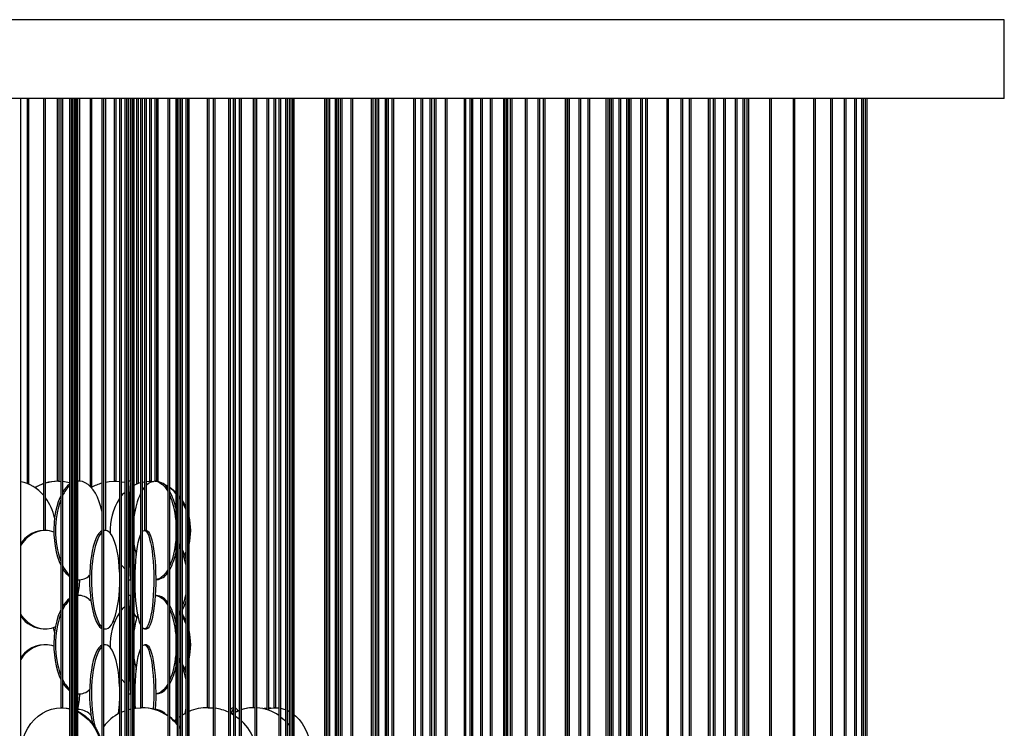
# Model space of a CAD drawing. Header units: millimetres. Extents: x 495 to 2657, y 518 to 2595.
# Tile 45 of 96: x 745 to 995, y 2415 to 2595. Entities that reach past the tile are written whole.
import ezdxf

# ---------------------------------------------------------------- set-up
doc = ezdxf.new("R2010")
doc.units = ezdxf.units.MM

msp = doc.modelspace()

# ---------------------------------------------------------------- linework, layer by layer
at = {"color": 7, "linetype": 'Continuous', "lineweight": 25}
for p, q in [((994.67, 2594.8), (494.67, 2594.8)), ((994.67, 2574.8), (994.67, 2594.8)), ((994.67, 2574.8), (494.67, 2574.8)), ((744.92, 2132.55), (744.92, 2574.8)), ((746.53, 2574.8), (746.53, 2476.98)), ((747.03, 2476.77), (747.03, 2574.8)), ((750.73, 2574.8), (750.73, 2465.05)), ((751.23, 2465.05), (751.23, 2574.8)), ((754.16, 2574.8), (754.16, 2477.55)), ((754.66, 2477.55), (754.66, 2574.8)), ((755.12, 2574.8), (755.12, 2420.05)), ((755.62, 2420.05), (755.62, 2574.8)), ((757.36, 2574.8), (757.36, 2362.55)), ((757.86, 2362.55), (757.86, 2574.8)), ((757.93, 2574.8), (757.93, 2190.05)), ((758.2, 2574.8), (758.2, 2120.05)), ((758.7, 2120.05), (758.7, 2574.8)), ((758.72, 2574.8), (758.72, 2235.05)), ((759.22, 2235.05), (759.22, 2574.8)), ((759.43, 2305.05), (759.43, 2574.8)), ((759.93, 2477.55), (759.93, 2574.8)), ((762.53, 2574.8), (762.53, 2476.33)), ((763.03, 2476.06), (763.03, 2574.8)), ((765.53, 2574.8), (765.53, 2411.15)), ((766.03, 2407.55), (766.03, 2574.8)), ((766.51, 2465.05), (766.51, 2574.8)), ((768.67, 2574.8), (768.67, 2477.55)), ((769.17, 2477.55), (769.17, 2574.8)), ((770.05, 2574.8), (770.05, 2350.05)), ((770.55, 2350.05), (770.55, 2574.8)), ((771.36, 2574.8), (771.36, 2177.55)), ((771.86, 2177.55), (771.86, 2574.8)), ((771.91, 2574.8), (771.91, 2132.55)), ((772.41, 2132.55), (772.41, 2574.8)), ((772.9, 2574.8), (772.9, 2247.55)), ((772.9, 2477.55), (772.9, 2574.8)), ((773.4, 2247.55), (773.4, 2574.8)), ((773.75, 2292.55), (773.75, 2574.8)), ((774.37, 2574.8), (774.37, 2476.84)), ((774.87, 2477.04), (774.87, 2574.8)), ((775.36, 2574.8), (775.36, 2420.05)), ((775.86, 2420.05), (775.86, 2574.8)), ((776.34, 2574.8), (776.34, 2465.05)), ((776.84, 2465.05), (776.84, 2574.8)), ((777.62, 2574.8), (777.62, 2477.55)), ((778.12, 2477.55), (778.12, 2574.8)), ((778.97, 2574.8), (778.97, 2477.55)), ((779.47, 2477.55), (779.47, 2574.8)), ((779.86, 2477.51), (779.86, 2574.8)), ((782.27, 2574.8), (782.27, 2362.55)), ((782.77, 2362.55), (782.77, 2574.8)), ((784.35, 2574.8), (784.35, 2416.27)), ((784.65, 2574.8), (784.65, 2190.05)), ((785.15, 2190.05), (785.15, 2574.8)), ((785.52, 2574.8), (785.52, 2120.05)), ((786.02, 2120.05), (786.02, 2574.8)), ((786.84, 2574.8), (786.84, 2235.05)), ((787.34, 2235.05), (787.34, 2574.8)), ((787.67, 2305.05), (787.67, 2574.8)), ((792.24, 2574.8), (792.24, 2420.05)), ((792.74, 2420.05), (792.74, 2574.8)), ((793.78, 2574.8), (793.78, 2350.05)), ((794.28, 2350.05), (794.28, 2574.8)), ((797.72, 2574.8), (797.72, 2177.55)), ((798.22, 2177.55), (798.22, 2574.8)), ((798.84, 2574.8), (798.84, 2418.32)), ((798.96, 2574.8), (798.96, 2132.55)), ((799.46, 2132.55), (799.46, 2574.8)), ((800.41, 2574.8), (800.41, 2247.55)), ((800.91, 2247.55), (800.91, 2574.8)), ((801.02, 2292.55), (801.02, 2574.8)), ((803.95, 2574.8), (803.95, 2420.05)), ((804.37, 2574.8), (804.37, 2362.55)), ((804.87, 2362.55), (804.87, 2574.8)), ((807.43, 2574.8), (807.43, 2419.57)), ((807.93, 2419.4), (807.93, 2574.8)), ((809.2, 2574.8), (809.2, 2420.05)), ((809.7, 2420.05), (809.7, 2574.8)), ((810.51, 2574.8), (810.51, 2190.05)), ((811.01, 2190.05), (811.01, 2574.8)), ((812.17, 2574.8), (812.17, 2120.05)), ((812.67, 2120.05), (812.67, 2574.8)), ((813.11, 2574.8), (813.11, 2305.05)), ((813.51, 2574.8), (813.51, 2235.05)), ((814.01, 2235.05), (814.01, 2574.8)), ((814.35, 2357.03), (814.35, 2574.8)), ((822.03, 2574.8), (822.03, 2362.55)), ((822.53, 2362.55), (822.53, 2574.8)), ((822.95, 2574.8), (822.95, 2177.55)), ((823.45, 2177.55), (823.45, 2574.8)), ((824.77, 2574.8), (824.77, 2292.55)), ((825.1, 2574.8), (825.1, 2132.55)), ((825.6, 2132.55), (825.6, 2574.8)), ((826.02, 2574.8), (826.02, 2247.55)), ((826.52, 2247.55), (826.52, 2574.8)), ((828.77, 2574.8), (828.77, 2360.73)), ((829.27, 2360.4), (829.27, 2574.8)), ((833.94, 2574.8), (833.94, 2362.55)), ((834.44, 2362.55), (834.44, 2574.8)), ((834.96, 2574.8), (834.96, 2190.05)), ((835.46, 2190.05), (835.46, 2574.8)), ((835.84, 2305.05), (835.84, 2574.8)), ((837.43, 2574.8), (837.43, 2362.12)), ((837.71, 2574.8), (837.71, 2120.05)), ((838.21, 2120.05), (838.21, 2574.8)), ((838.33, 2238.34), (838.33, 2574.8)), ((839.2, 2574.8), (839.2, 2362.55)), ((839.7, 2362.55), (839.7, 2574.8)), ((844.69, 2574.8), (844.69, 2292.55)), ((845.19, 2292.55), (845.19, 2574.8)), ((846.5, 2574.8), (846.5, 2177.55)), ((847, 2177.55), (847, 2574.8)), ((848.84, 2574.8), (848.84, 2247.55)), ((849.34, 2247.55), (849.34, 2574.8)), ((849.93, 2574.8), (849.93, 2132.55)), ((850.43, 2132.55), (850.43, 2574.8)), ((852.67, 2574.8), (852.67, 2305.05)), ((853.17, 2305.05), (853.17, 2574.8)), ((857.49, 2574.8), (857.49, 2190.05)), ((857.99, 2190.05), (857.99, 2574.8)), ((858.97, 2574.8), (858.97, 2242.58)), ((859.47, 2241.85), (859.47, 2574.8)), ((859.7, 2292.55), (859.7, 2574.8)), ((861.71, 2574.8), (861.71, 2120.05)), ((862.21, 2120.05), (862.21, 2574.8)), ((864.17, 2574.8), (864.17, 2305.05)), ((864.67, 2305.05), (864.67, 2574.8)), ((867.52, 2574.8), (867.52, 2292.55)), ((867.88, 2574.8), (867.88, 2177.55)), ((868.38, 2177.55), (868.38, 2574.8)), ((868.61, 2247.55), (868.61, 2574.8)), ((869.21, 2574.8), (869.21, 2305.05)), ((869.71, 2305.05), (869.71, 2574.8)), ((873.02, 2574.8), (873.02, 2132.55)), ((873.52, 2132.55), (873.52, 2574.8)), ((876.21, 2574.8), (876.21, 2244.42)), ((876.71, 2243.92), (876.71, 2574.8)), ((877.6, 2574.8), (877.6, 2190.05)), ((878.1, 2190.05), (878.1, 2574.8)), ((883.17, 2574.8), (883.17, 2247.55)), ((883.67, 2247.55), (883.67, 2574.8)), ((883.79, 2574.8), (883.79, 2120.05)), ((884.29, 2120.05), (884.29, 2574.8)), ((886.62, 2574.8), (886.62, 2177.55)), ((887.12, 2177.55), (887.12, 2574.8)), ((888.95, 2574.8), (888.95, 2245.84)), ((889.45, 2245.48), (889.45, 2574.8)), ((893.5, 2574.8), (893.5, 2247.55)), ((893.99, 2574.8), (893.99, 2132.55)), ((894.49, 2132.55), (894.49, 2574.8)), ((894.88, 2574.8), (894.88, 2190.05)), ((895.38, 2190.05), (895.38, 2574.8)), ((896.78, 2574.8), (896.78, 2246.95)), ((897.28, 2246.71), (897.28, 2574.8)), ((898.76, 2574.8), (898.76, 2247.55)), ((899.26, 2247.55), (899.26, 2574.8)), ((899.42, 2574.8), (899.42, 2247.54)), ((899.92, 2247.49), (899.92, 2574.8)), ((902.34, 2574.8), (902.34, 2177.55)), ((902.84, 2177.55), (902.84, 2574.8)), ((903.58, 2574.8), (903.58, 2120.05)), ((904.08, 2120.05), (904.08, 2574.8)), ((908.95, 2574.8), (908.95, 2190.05)), ((909.45, 2190.05), (909.45, 2574.8)), ((912.52, 2574.8), (912.52, 2132.55)), ((913.02, 2132.55), (913.02, 2574.8)), ((914.69, 2574.8), (914.69, 2184.87)), ((915.19, 2183.32), (915.19, 2574.8)), ((919.51, 2574.8), (919.51, 2190.05)), ((920.01, 2190.05), (920.01, 2574.8)), ((920.76, 2574.8), (920.76, 2125.19)), ((921.26, 2123.09), (921.26, 2574.8)), ((923.41, 2574.8), (923.41, 2188.82)), ((923.91, 2188.41), (923.91, 2574.8)), ((926.34, 2574.8), (926.34, 2190.05)), ((926.84, 2190.05), (926.84, 2574.8)), ((928.28, 2574.8), (928.28, 2132.55)), ((928.78, 2132.55), (928.78, 2574.8)), ((928.81, 2189.74), (928.81, 2574.8)), ((929.3, 2574.8), (929.3, 2190.05)), ((929.8, 2190.05), (929.8, 2574.8)), ((935.04, 2574.8), (935.04, 2129.46)), ((935.54, 2128.86), (935.54, 2574.8)), ((941.02, 2574.8), (941.02, 2132.55)), ((941.52, 2132.55), (941.52, 2574.8)), ((946.19, 2574.8), (946.19, 2131.2)), ((946.69, 2130.88), (946.69, 2574.8)), ((950.53, 2574.8), (950.53, 2132.55)), ((951.03, 2132.55), (951.03, 2574.8)), ((954.03, 2574.8), (954.03, 2132.06)), ((954.53, 2131.89), (954.53, 2574.8)), ((956.67, 2574.8), (956.67, 2132.55)), ((957.17, 2132.55), (957.17, 2574.8)), ((958.43, 2574.8), (958.43, 2132.46)), ((958.93, 2132.38), (958.93, 2574.8)), ((959.31, 2574.8), (959.31, 2132.55)), ((959.81, 2132.55), (959.81, 2574.8)), ((754.66, 2477.55), (754.16, 2477.55)), ((754.49, 2477.55), (755.12, 2477.53)), ((759.89, 2477.55), (759.43, 2477.55)), ((759.89, 2477.55), (759.43, 2477.51)), ((759.93, 2477.55), (759.89, 2477.55)), ((769.17, 2477.55), (768.67, 2477.55)), ((768.88, 2477.55), (770.05, 2477.49)), ((768.95, 2477.55), (770.05, 2477.5)), ((772.9, 2477.55), (772.41, 2477.55)), ((776.84, 2477.5), (777.72, 2477.55)), ((778.12, 2477.55), (777.62, 2477.55)), ((777.72, 2477.55), (778.55, 2477.51)), ((778.02, 2477.55), (778.65, 2477.52)), ((779.47, 2477.55), (778.97, 2477.55)), ((757.93, 2477.15), (757.86, 2477.11)), ((757.93, 2476.88), (757.86, 2476.84)), ((770.55, 2477.44), (771.36, 2477.31)), ((770.55, 2477.43), (771.36, 2477.29)), ((775.86, 2477.33), (776.34, 2477.43)), ((781.5, 2476.64), (782.27, 2476.2)), ((751.16, 2465.05), (750.73, 2465.05)), ((751.23, 2465.05), (751.16, 2465.05)), ((766.51, 2465.05), (766.03, 2465.05)), ((776.84, 2465.05), (776.34, 2465.05)), ((785.15, 2461.66), (785.52, 2461.06)), ((786.84, 2459), (786.64, 2458.58)), ((757.86, 2453.26), (757.93, 2453.21)), ((757.86, 2452.98), (757.93, 2452.95)), ((759.46, 2452.55), (759.89, 2452.55)), ((772.41, 2452.55), (772.9, 2452.55)), ((779.21, 2452.55), (779.44, 2452.55)), ((757.93, 2448.15), (757.86, 2448.11)), ((757.93, 2447.88), (757.86, 2447.84)), ((759.89, 2448.55), (759.43, 2448.51)), ((759.89, 2448.55), (759.46, 2448.55)), ((771.91, 2449.05), (771.86, 2449.39)), ((772.9, 2448.55), (772.41, 2448.55)), ((779.44, 2448.55), (779.09, 2448.55)), ((750.8, 2440.05), (751.16, 2440.05)), ((766.03, 2440.05), (766.5, 2440.05)), ((776.34, 2440.05), (776.83, 2440.05)), ((784.35, 2442.38), (784.21, 2442.23)), ((751.16, 2436.05), (750.8, 2436.05)), ((766.5, 2436.05), (766.03, 2436.05)), ((776.83, 2436.05), (776.34, 2436.05)), ((785.15, 2432.66), (785.52, 2432.06)), ((786.84, 2430), (786.64, 2429.58)), ((757.86, 2424.26), (757.93, 2424.21)), ((757.86, 2423.98), (757.93, 2423.95)), ((759.46, 2423.55), (759.89, 2423.55)), ((772.41, 2423.55), (772.9, 2423.55)), ((779.21, 2423.55), (779.44, 2423.55)), ((755.62, 2420.05), (755.12, 2420.05)), ((771.91, 2420.05), (771.86, 2420.39)), ((775.86, 2420.05), (775.36, 2420.05)), ((792.24, 2420.05), (792.24, 2420.05)), ((792.74, 2420.05), (792.24, 2420.05)), ((792.51, 2420.05), (793.78, 2419.98)), ((792.74, 2420.05), (792.74, 2420.05)), ((803.95, 2420.05), (803.95, 2420.05)), ((804.37, 2420.05), (803.95, 2420.05)), ((807.9, 2420.05), (808.44, 2420)), ((809.2, 2420.05), (809.2, 2420.05)), ((809.7, 2420.05), (809.2, 2420.05)), ((809.62, 2420.05), (810.51, 2419.99)), ((809.7, 2420.05), (809.7, 2420.05)), ((759.89, 2419.55), (759.43, 2419.51)), ((759.89, 2419.55), (759.46, 2419.55)), ((779.44, 2419.55), (779.09, 2419.55)), ((785.15, 2417.66), (785.5, 2417.91)), ((785.15, 2417.63), (785.52, 2417.89)), ((798.22, 2418.66), (798.96, 2418.25)), ((798.55, 2418.48), (798.84, 2418.65)), ((798.65, 2418.42), (798.84, 2418.53)), ((807.25, 2419.63), (807.43, 2419.69)), ((783.98, 2416.65), (784.35, 2416.99))]:
    msp.add_line(p, q, dxfattribs=at)
at = {"color": 7, "linetype": 'Continuous', "lineweight": 25, "flags": 128}
for points in [[(765.53, 2469.94), (765.25, 2471.08), (764.87, 2472.34), (764.41, 2473.49), (763.89, 2474.52), (763.31, 2475.42), (762.69, 2476.17), (762.03, 2476.77), (761.33, 2477.2), (760.62, 2477.46), (759.89, 2477.55)], [(766.51, 2477.32), (767.42, 2477.46), (768.88, 2477.55)], [(772.9, 2477.55), (772.86, 2477.46), (772.82, 2477.2), (772.78, 2476.77), (772.74, 2476.17), (772.7, 2475.42), (772.67, 2474.52), (772.64, 2473.49), (772.61, 2472.34), (772.59, 2471.08), (772.57, 2469.75), (772.56, 2468.34), (772.55, 2466.89), (772.55, 2465.42), (772.55, 2463.94), (772.55, 2462.47), (772.56, 2461.05), (772.58, 2459.67), (772.6, 2458.38), (772.63, 2457.17), (772.65, 2456.08), (772.69, 2455.11), (772.72, 2454.29), (772.76, 2453.61), (772.8, 2453.09), (772.84, 2452.75), (772.88, 2452.57), (772.9, 2452.55)], [(778.99, 2477.55), (779.64, 2477.46), (780.28, 2477.2), (780.91, 2476.77), (781.5, 2476.17), (782.06, 2475.42), (782.27, 2475.08)], [(775.86, 2475.31), (775.93, 2475.42), (776.34, 2475.99)], [(781.15, 2476.93), (781.53, 2476.77), (782.27, 2476.38)], [(782.77, 2476.07), (783.65, 2475.42), (784.35, 2474.78)], [(755.12, 2473.87), (754.94, 2473.49), (754.48, 2472.34), (754.1, 2471.08), (753.78, 2469.75), (753.55, 2468.34), (753.4, 2466.89), (753.34, 2465.42), (753.36, 2463.94), (753.47, 2462.47), (753.66, 2461.05), (753.93, 2459.67), (754.28, 2458.38), (754.7, 2457.17), (755.12, 2456.23)], [(770.55, 2473.84), (771.14, 2474.52), (771.36, 2474.74)], [(785.15, 2473.89), (785.46, 2473.49), (785.52, 2473.4)], [(785.15, 2473.51), (785.16, 2473.49), (785.52, 2472.97)], [(786.02, 2472.65), (786.21, 2472.34), (786.84, 2471.1)], [(786.02, 2472.15), (786.55, 2471.08), (786.84, 2470.38)], [(751.16, 2465.05), (750.12, 2464.96), (749.1, 2464.7), (748.11, 2464.27), (747.16, 2463.67), (746.27, 2462.92), (745.45, 2462.02), (744.92, 2461.31)], [(750.8, 2465.05), (749.77, 2464.96), (748.75, 2464.7), (747.76, 2464.27), (746.81, 2463.67), (745.91, 2462.92), (745.09, 2462.02), (744.92, 2461.8)], [(766.5, 2465.05), (766.07, 2464.96), (766.03, 2464.94)], [(770.05, 2454.44), (769.97, 2455.84), (769.83, 2457.25), (769.65, 2458.58), (769.42, 2459.84), (769.15, 2460.99), (768.84, 2462.02), (768.51, 2462.92), (768.14, 2463.67), (767.75, 2464.27), (767.34, 2464.7), (766.92, 2464.96), (766.5, 2465.05)], [(776.34, 2465.05), (776.62, 2464.96), (776.9, 2464.7), (777.17, 2464.27), (777.43, 2463.67), (777.67, 2462.92), (777.89, 2462.02), (778.1, 2460.99), (778.27, 2459.84), (778.42, 2458.58), (778.55, 2457.25), (778.64, 2455.84), (778.69, 2454.39), (778.72, 2452.92), (778.71, 2451.44), (778.67, 2449.97), (778.6, 2448.55), (778.49, 2447.17), (778.35, 2445.88), (778.19, 2444.67), (778, 2443.58), (777.79, 2442.61), (777.55, 2441.79), (777.3, 2441.11), (777.04, 2440.59), (776.76, 2440.25), (776.48, 2440.07), (776.2, 2440.07), (775.92, 2440.25), (775.86, 2440.31)], [(775.86, 2464.79), (776.06, 2464.96), (776.34, 2465.05)], [(776.83, 2465.05), (777.11, 2464.96), (777.39, 2464.7), (777.66, 2464.27), (777.92, 2463.67), (778.16, 2462.92), (778.39, 2462.02), (778.59, 2460.99), (778.77, 2459.84), (778.92, 2458.58), (779.04, 2457.25), (779.13, 2455.84), (779.19, 2454.39), (779.21, 2452.92), (779.2, 2451.44), (779.16, 2449.97), (779.09, 2448.55), (778.98, 2447.17), (778.84, 2445.88), (778.68, 2444.67), (778.49, 2443.58), (778.28, 2442.61), (778.04, 2441.79), (777.79, 2441.11), (777.53, 2440.59), (777.25, 2440.25), (776.97, 2440.07), (776.83, 2440.05)], [(765.53, 2464.93), (765.17, 2464.7), (764.76, 2464.27), (764.37, 2463.67), (764.01, 2462.92), (763.67, 2462.02), (763.36, 2460.99), (763.09, 2459.84), (762.87, 2458.58), (762.68, 2457.25), (762.55, 2455.84), (762.46, 2454.39), (762.42, 2452.92), (762.43, 2451.44), (762.5, 2449.97), (762.61, 2448.55), (762.77, 2447.17), (762.98, 2445.88), (763.22, 2444.67), (763.51, 2443.58), (763.83, 2442.61), (764.19, 2441.79), (764.57, 2441.11), (764.97, 2440.59), (765.38, 2440.25), (765.53, 2440.17)], [(765.53, 2464.59), (765.24, 2464.27), (764.85, 2463.67), (764.49, 2462.92), (764.15, 2462.02), (763.84, 2460.99), (763.57, 2459.84), (763.35, 2458.58), (763.16, 2457.25), (763.03, 2455.84), (762.94, 2454.39), (762.9, 2452.92), (762.91, 2451.44), (762.98, 2449.97), (763.09, 2448.55), (763.25, 2447.17), (763.45, 2445.88), (763.7, 2444.67), (763.99, 2443.58), (764.31, 2442.61), (764.67, 2441.79), (765.05, 2441.11), (765.45, 2440.59), (765.53, 2440.51)], [(775.36, 2441.17), (775.13, 2441.79), (774.9, 2442.61), (774.69, 2443.58), (774.5, 2444.67), (774.33, 2445.88), (774.2, 2447.17), (774.09, 2448.55), (774.02, 2449.97), (773.97, 2451.44), (773.97, 2452.92), (773.99, 2454.39), (774.05, 2455.84), (774.14, 2457.25), (774.26, 2458.58), (774.41, 2459.84), (774.59, 2460.99), (774.79, 2462.02), (775.01, 2462.92), (775.26, 2463.67), (775.36, 2463.93)], [(785.15, 2461.03), (785.17, 2460.99), (785.52, 2460.34)], [(786.84, 2459.71), (786.82, 2459.67), (786.52, 2458.93)], [(770.05, 2456.94), (769.89, 2457.17), (769.83, 2457.28)], [(771.36, 2455.35), (770.7, 2456.08), (770.55, 2456.26)], [(771.86, 2455.71), (771.88, 2455.84), (771.91, 2456.04)], [(782.27, 2455.02), (781.79, 2454.29), (781.21, 2453.61), (780.6, 2453.09), (779.96, 2452.75), (779.32, 2452.57), (779.21, 2452.56)], [(766.03, 2440.16), (766.28, 2440.07), (766.71, 2440.07), (767.13, 2440.25), (767.55, 2440.59), (767.95, 2441.11), (768.33, 2441.79), (768.68, 2442.61), (769, 2443.58), (769.29, 2444.67), (769.54, 2445.88), (769.74, 2447.17), (769.9, 2448.55), (770.02, 2449.97), (770.05, 2450.66)], [(772.9, 2448.55), (772.86, 2448.46), (772.82, 2448.2), (772.78, 2447.77), (772.74, 2447.17), (772.7, 2446.42), (772.67, 2445.52), (772.64, 2444.49), (772.61, 2443.34), (772.59, 2442.08), (772.57, 2440.75), (772.56, 2439.34), (772.55, 2437.89), (772.55, 2436.42), (772.55, 2434.94), (772.55, 2433.47), (772.56, 2432.05), (772.58, 2430.67), (772.6, 2429.38), (772.63, 2428.17), (772.65, 2427.08), (772.69, 2426.11), (772.72, 2425.29), (772.76, 2424.61), (772.8, 2424.09), (772.84, 2423.75), (772.88, 2423.57), (772.9, 2423.55)], [(779.09, 2448.55), (779.64, 2448.46), (780.28, 2448.2), (780.91, 2447.77), (781.5, 2447.17), (782.06, 2446.42), (782.27, 2446.08)], [(770.55, 2444.84), (771.14, 2445.52), (771.36, 2445.74)], [(786.84, 2447.13), (786.41, 2445.88), (786.02, 2444.99)], [(744.92, 2443.78), (745.06, 2443.58), (745.85, 2442.61), (746.71, 2441.79), (747.63, 2441.11), (748.6, 2440.59), (749.61, 2440.25), (750.64, 2440.07), (751.68, 2440.07), (752.71, 2440.25), (753.71, 2440.59), (753.76, 2440.61)], [(755.12, 2444.87), (754.94, 2444.49), (754.48, 2443.34), (754.1, 2442.08), (753.78, 2440.75), (753.55, 2439.34), (753.4, 2437.89), (753.34, 2436.42), (753.36, 2434.94), (753.47, 2433.47), (753.66, 2432.05), (753.93, 2430.67), (754.28, 2429.38), (754.7, 2428.17), (755.12, 2427.23)], [(774.41, 2442.95), (773.97, 2443.58), (773.75, 2443.94)], [(784.35, 2442.86), (784.15, 2442.61), (784.12, 2442.58)], [(785.52, 2444.76), (785.48, 2444.67), (785.15, 2444.06)], [(785.52, 2444.04), (785.24, 2443.58), (785.15, 2443.43)], [(786.02, 2443.65), (786.21, 2443.34), (786.84, 2442.1)], [(786.02, 2443.15), (786.55, 2442.08), (786.84, 2441.38)], [(753.54, 2439.23), (753.51, 2439.34), (753.23, 2440.4)], [(768.75, 2441.75), (768.7, 2441.79), (768.42, 2441.98)], [(751.16, 2436.05), (750.12, 2435.96), (749.1, 2435.7), (748.11, 2435.27), (747.16, 2434.67), (746.27, 2433.92), (745.45, 2433.02), (744.92, 2432.31)], [(750.8, 2436.05), (749.77, 2435.96), (748.75, 2435.7), (747.76, 2435.27), (746.81, 2434.67), (745.91, 2433.92), (745.09, 2433.02), (744.92, 2432.8)], [(765.53, 2435.93), (765.17, 2435.7), (764.76, 2435.27), (764.37, 2434.67), (764.01, 2433.92), (763.67, 2433.02), (763.36, 2431.99), (763.09, 2430.84), (762.87, 2429.58), (762.68, 2428.25), (762.55, 2426.84), (762.46, 2425.39), (762.42, 2423.92), (762.43, 2422.44), (762.5, 2420.97), (762.61, 2419.55), (762.77, 2418.17), (762.98, 2416.88), (763.12, 2416.12)], [(765.53, 2435.59), (765.24, 2435.27), (764.85, 2434.67), (764.49, 2433.92), (764.15, 2433.02), (763.84, 2431.99), (763.57, 2430.84), (763.35, 2429.58), (763.16, 2428.25), (763.03, 2426.84), (762.94, 2425.39), (762.9, 2423.92), (762.91, 2422.44), (762.98, 2420.97), (763.09, 2419.55), (763.25, 2418.17), (763.45, 2416.88), (763.7, 2415.67), (763.84, 2415.1)], [(766.5, 2436.05), (766.07, 2435.96), (766.03, 2435.94)], [(770.05, 2425.44), (769.97, 2426.84), (769.83, 2428.25), (769.65, 2429.58), (769.42, 2430.84), (769.15, 2431.99), (768.84, 2433.02), (768.51, 2433.92), (768.14, 2434.67), (767.75, 2435.27), (767.34, 2435.7), (766.92, 2435.96), (766.5, 2436.05)], [(775.86, 2435.79), (776.06, 2435.96), (776.34, 2436.05)], [(776.34, 2436.05), (776.62, 2435.96), (776.9, 2435.7), (777.17, 2435.27), (777.43, 2434.67), (777.67, 2433.92), (777.89, 2433.02), (778.1, 2431.99), (778.27, 2430.84), (778.42, 2429.58), (778.55, 2428.25), (778.64, 2426.84), (778.69, 2425.39), (778.72, 2423.92), (778.71, 2422.44), (778.67, 2420.97), (778.6, 2419.68)], [(776.83, 2436.05), (777.11, 2435.96), (777.39, 2435.7), (777.66, 2435.27), (777.92, 2434.67), (778.16, 2433.92), (778.39, 2433.02), (778.59, 2431.99), (778.77, 2430.84), (778.92, 2429.58), (779.04, 2428.25), (779.13, 2426.84), (779.19, 2425.39), (779.21, 2423.92), (779.2, 2422.44), (779.16, 2420.97), (779.09, 2419.55), (779.08, 2419.48)], [(774.06, 2419.95), (774.02, 2420.97), (773.97, 2422.44), (773.97, 2423.92), (773.99, 2425.39), (774.05, 2426.84), (774.14, 2428.25), (774.26, 2429.58), (774.41, 2430.84), (774.59, 2431.99), (774.79, 2433.02), (775.01, 2433.92), (775.26, 2434.67), (775.36, 2434.93)], [(785.15, 2432.03), (785.17, 2431.99), (785.52, 2431.34)], [(786.84, 2430.71), (786.82, 2430.67), (786.52, 2429.93)], [(770.05, 2427.94), (769.89, 2428.17), (769.83, 2428.28)], [(771.36, 2426.35), (770.7, 2427.08), (770.55, 2427.26)], [(771.86, 2426.71), (771.88, 2426.84), (771.91, 2427.04)], [(782.27, 2426.02), (781.79, 2425.29), (781.21, 2424.61), (780.6, 2424.09), (779.96, 2423.75), (779.32, 2423.57), (779.21, 2423.56)], [(744.92, 2409.68), (745.14, 2410.84), (745.54, 2412.25), (746.07, 2413.58), (746.73, 2414.84), (747.51, 2415.99), (748.4, 2417.02), (749.39, 2417.92), (750.45, 2418.67), (751.59, 2419.27), (752.78, 2419.7), (754, 2419.96), (755.23, 2420.05)], [(755.23, 2420.05), (756.47, 2419.96), (757.36, 2419.79)], [(755.51, 2420.05), (756.74, 2419.96), (757.36, 2419.85)], [(773.75, 2419.91), (774.11, 2419.96), (775.55, 2420.05)], [(806.38, 2419.84), (806.76, 2419.96), (807.46, 2420.05)], [(806.67, 2419.78), (807.2, 2419.96), (807.43, 2420.01)], [(807.93, 2419.91), (808.19, 2419.96), (809.28, 2420.05)], [(807.93, 2419.84), (808.53, 2419.96), (809.62, 2420.05)], [(759.43, 2419.14), (760.29, 2418.67), (761.35, 2417.92), (762.34, 2417.02), (763.23, 2415.99), (764.01, 2414.84), (764.67, 2413.58), (765.2, 2412.25), (765.6, 2410.84), (765.86, 2409.39), (765.97, 2407.92), (765.93, 2406.44), (765.75, 2404.97), (765.42, 2403.55), (764.95, 2402.17), (764.36, 2400.88), (763.63, 2399.67), (762.8, 2398.58), (761.86, 2397.61), (760.83, 2396.79), (759.73, 2396.11), (759.42, 2395.96)], [(759.43, 2419), (760.01, 2418.67), (761.08, 2417.92), (762.06, 2417.02), (762.95, 2415.99), (763.74, 2414.84), (764.4, 2413.58), (764.93, 2412.25), (765.33, 2410.84), (765.58, 2409.39), (765.69, 2407.92), (765.66, 2406.44), (765.47, 2404.97), (765.15, 2403.55), (764.68, 2402.17), (764.08, 2400.88), (763.36, 2399.67), (762.52, 2398.58), (761.58, 2397.61), (760.55, 2396.79), (759.45, 2396.11), (759.43, 2396.1)], [(770.55, 2418.94), (771.33, 2419.27), (771.41, 2419.3)], [(772.41, 2419.62), (772.7, 2419.7), (772.9, 2419.75)], [(786.02, 2418.24), (786.78, 2418.67), (786.84, 2418.7)], [(786.02, 2418.22), (786.83, 2418.67), (786.84, 2418.68)], [(786.84, 2419.69), (786.81, 2419.55), (786.57, 2418.56)], [(799.46, 2418.98), (800.11, 2419.27), (800.41, 2419.38)], [(799.46, 2418.88), (800.31, 2419.27), (800.41, 2419.31)], [(799.46, 2417.93), (799.47, 2417.92), (800.41, 2417.21)], [(807.06, 2419.68), (807.12, 2419.7), (807.43, 2419.79)], [(811.01, 2419.9), (811.78, 2419.7), (812.17, 2419.56)], [(811.01, 2417.67), (811.77, 2417.02), (812.17, 2416.62)], [(812.67, 2419.34), (812.82, 2419.27), (813.11, 2419.11)], [(814.35, 2418.27), (814.76, 2417.92), (815.62, 2417.02), (816.4, 2415.99), (817.09, 2414.84), (817.67, 2413.58), (818.14, 2412.25), (818.49, 2410.84), (818.71, 2409.39), (818.81, 2407.92), (818.78, 2406.44), (818.62, 2404.97), (818.33, 2403.55), (817.93, 2402.2)], [(783.95, 2416.67), (784.34, 2417.02), (784.35, 2417.02)], [(785.15, 2415.34), (785.51, 2414.84), (785.52, 2414.83)], [(785.15, 2415.18), (785.39, 2414.84), (785.52, 2414.65)], [(812.67, 2416.07), (812.74, 2415.99), (813.11, 2415.53)]]:
    msp.add_lwpolyline(points, dxfattribs=at)
at = {"color": 7, "linetype": 'Continuous', "lineweight": 25}
for centre, radius, start, end in [((754.33, 2466.34), 11.21, 90.0196, 106.0611), ((754.5, 2466.34), 11.21, 90.0213, 106.9317), ((779.17, 2474.34), 3.21, 93.2306, 136.6839), ((779.01, 2473.74), 3.84, 31.9365, 83.5777), ((743.04, 2467.6), 10, 39.7098, 79.1416), ((754.42, 2466.08), 11.48, 108.7263, 120.7925), ((754.59, 2466.07), 11.5, 109.5981, 121.2925), ((754.48, 2466.33), 11.22, 75.1602, 84.1875), ((761.55, 2471.4), 6.83, 127.8694, 150.2438), ((763.28, 2470.35), 8.48, 134.2691, 154.5364), ((768.9, 2465.26), 12.29, 105.913, 119.3684), ((777.88, 2468.81), 8.76, 106.7042, 117.8468), ((776.62, 2467.34), 10.52, 42.706, 54.1951), ((740.4, 2465.4), 13.44, 12.1529, 36.2997), ((776.75, 2465.05), 23, 160.1114, 199.8886), ((782.01, 2465.18), 14.38, 146.2839, 183.1784), ((792.11, 2466.6), 18.49, 154.9731, 173.3047), ((768.98, 2467.51), 15.69, 11.6613, 28.4842), ((764.36, 2466.17), 20.05, 4.8275, 23.3828), ((772.77, 2465.05), 15.33, 346.4535, 13.5465), ((751.14, 2458.7), 6.35, 69.6978, 89.7958), ((772.35, 2465.05), 15.45, 352.5718, 7.4282), ((796.69, 2464.43), 23.14, 187.671, 194.4125), ((764.87, 2463.8), 19.54, 336.3718, 355.4179), ((772.32, 2453.65), 15.14, 16.5737, 25.2583), ((769.87, 2462.25), 14.75, 330.9917, 348.6434), ((770.43, 2453.13), 16.74, 11.3048, 21.3003), ((763.58, 2459.96), 8.85, 205.8891, 225.3054), ((761.79, 2458.91), 7.14, 210.2494, 231.6374), ((759.81, 2456.21), 3.65, 264.0414, 315.9471), ((742.56, 2452.52), 17.35, 346.5667, 0.1032), ((779.03, 2456.34), 3.81, 276.2633, 328.2225), ((761.55, 2442.4), 6.83, 127.8694, 150.2438), ((759.63, 2444.47), 4.09, 39.4685, 86.2686), ((779.01, 2444.74), 3.84, 31.9365, 83.5777), ((770.18, 2452.04), 16.99, 338.775, 348.6198), ((763.28, 2441.35), 8.48, 134.2691, 154.5364), ((768.98, 2438.51), 15.69, 11.6613, 28.4842), ((764.36, 2437.17), 20.05, 4.8275, 23.3828), ((751.07, 2447.48), 7.43, 214.2524, 267.9682), ((776.75, 2436.05), 23, 160.1114, 199.8886), ((782.01, 2436.18), 14.38, 146.2839, 183.1784), ((794.61, 2437.06), 21.03, 161.5319, 172.6455), ((772.77, 2436.05), 15.33, 346.4535, 13.5465), ((772.35, 2436.05), 15.45, 352.5718, 7.4282), ((751.14, 2429.7), 6.35, 69.6978, 89.7958), ((764.87, 2434.8), 19.54, 336.3718, 355.4179), ((796.69, 2435.43), 23.14, 187.671, 194.4125), ((769.87, 2433.25), 14.75, 330.9917, 348.6434), ((772.32, 2424.65), 15.14, 16.5737, 25.2583), ((770.43, 2424.13), 16.74, 11.3048, 21.3003), ((763.58, 2430.96), 8.85, 205.8891, 225.3054), ((761.79, 2429.91), 7.14, 210.2494, 231.6374), ((779.03, 2427.34), 3.81, 276.2633, 328.2225), ((759.81, 2427.21), 3.65, 264.0414, 315.9471), ((742.56, 2423.52), 17.35, 346.5667, 0.1032), ((731.22, 2423.33), 38.86, 352.9407, 357.5413), ((775.53, 2408.19), 11.86, 55.3815, 89.9203), ((775.65, 2408.19), 11.86, 56.0919, 89.9227), ((792.51, 2407.63), 12.42, 90.0031, 112.937), ((792.47, 2407.63), 12.42, 90.003, 112.7305), ((799.09, 2419.16), 0.922, 105.6992, 160.6743), ((798.63, 2418.76), 1.51, 18.5718, 56.7291), ((804.3, 2409.48), 10.57, 90.037, 108.0966), ((804.1, 2409.49), 10.56, 90.0334, 106.9619), ((804.24, 2409.24), 10.81, 54.5513, 86.6384), ((759.63, 2415.47), 4.09, 39.4685, 86.2686), ((775.73, 2407.9), 12.19, 117.7519, 143.0867), ((778.9, 2416.63), 2.93, 51.1104, 86.2973), ((779.23, 2416.23), 3.33, 38.9631, 86.3369), ((775.43, 2407.85), 12.27, 41.3042, 53.2543), ((775.3, 2407.84), 12.28, 40.4333, 52.5303), ((792.51, 2407.62), 12.43, 65.2225, 81.8121), ((803.09, 2417.21), 4.92, 149.8244, 163.7486), ((792.46, 2407.56), 12.51, 17.7379, 46.8183)]:
    msp.add_arc(centre, radius, start, end, dxfattribs=at)

doc.saveas('drawing.dxf')
